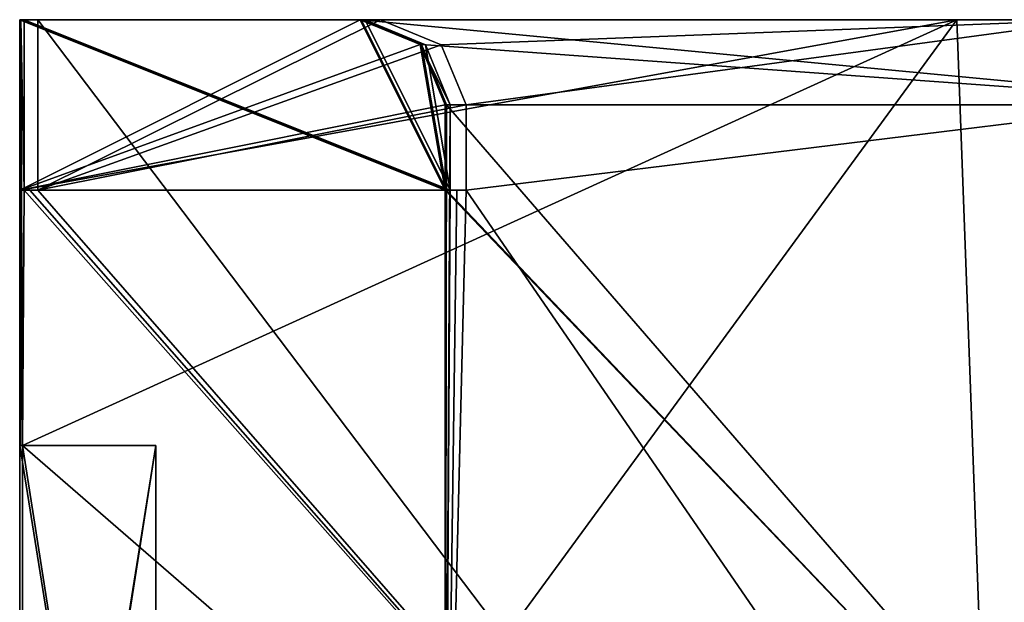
# Model space of a CAD drawing. Header units: millimetres. Extents: x -50 to 50, y -22 to 96.
# Tile 246 of 256: x -18.8 to -13.01, y 92.08 to 95.5. Entities that reach past the tile are written whole.
import ezdxf

# ---------------------------------------------------------------- set-up
doc = ezdxf.new("R2010")
doc.units = ezdxf.units.MM
doc.header["$LTSCALE"] = 65.185185
for name, color, linetype in [('2688', 7, 'CONTINUOUS'), ('2700', 7, 'CONTINUOUS'), ('2835', 7, 'CONTINUOUS'), ('2837', 7, 'CONTINUOUS'), ('2838', 7, 'CONTINUOUS'), ('2839', 7, 'CONTINUOUS'), ('3500', 7, 'CONTINUOUS'), ('3507', 7, 'CONTINUOUS'), ('3519', 7, 'CONTINUOUS'), ('3559', 7, 'CONTINUOUS'), ('3565', 7, 'CONTINUOUS'), ('3571', 7, 'CONTINUOUS'), ('3577', 7, 'CONTINUOUS'), ('3672', 7, 'CONTINUOUS'), ('3673', 7, 'CONTINUOUS'), ('3677', 7, 'CONTINUOUS'), ('3678', 7, 'CONTINUOUS'), ('3679', 7, 'CONTINUOUS'), ('3680', 7, 'CONTINUOUS'), ('3692', 7, 'CONTINUOUS'), ('3701', 7, 'CONTINUOUS'), ('3702', 7, 'CONTINUOUS'), ('3703', 7, 'CONTINUOUS'), ('3704', 7, 'CONTINUOUS'), ('3705', 7, 'CONTINUOUS'), ('3706', 7, 'CONTINUOUS'), ('3707', 7, 'CONTINUOUS'), ('3708', 7, 'CONTINUOUS'), ('3709', 7, 'CONTINUOUS'), ('3713', 7, 'CONTINUOUS')]:
    doc.layers.add(name, color=color, linetype=linetype)

msp = doc.modelspace()

# ---------------------------------------------------------------- linework, layer by layer
at = {"layer": '2688', "color": 7, "linetype": 'CONTINUOUS', "true_color": 0xa80407}
for points in [[(-16.2923, 94.5, -18), (-11.5258, 89.5, -29.0258), (-16.2923, 95, -18), (-16.2923, 94.5, -18)], [(-16.2923, 95, -18), (-11.5258, 89.5, -29.0258), (-11.5258, 95, -29.0258), (-16.2923, 95, -18)], [(-16.3, 89.5, -17.5), (-11.5258, 89.5, -29.0258), (-16.3, 94.5, -17.5), (-16.3, 89.5, -17.5)], [(-16.3, 94.5, -17.5), (-11.5258, 89.5, -29.0258), (-16.2981, 94.5, -17.75), (-16.3, 94.5, -17.5)], [(-16.2981, 94.5, -17.75), (-11.5258, 89.5, -29.0258), (-16.2923, 94.5, -18), (-16.2981, 94.5, -17.75)]]:
    msp.add_3dface(points, dxfattribs=at)
at = {"layer": '2700', "color": 7, "linetype": 'CONTINUOUS', "true_color": 0xa80407}
for points in [[(-16.3, 89.5, -17.5), (-16.3, 94.5, 0.5), (-16.3, 95, 23.5), (-16.3, 89.5, -17.5)], [(-16.3, 94.5, -0.5), (-16.3, 89.5, -17.5), (-16.3, 95, -0.5), (-16.3, 94.5, -0.5)], [(-16.3, 95, -0.5), (-16.3, 89.5, -17.5), (-16.3, 94.5, -17), (-16.3, 95, -0.5)], [(-16.3, 89.5, 23.5), (-16.3, 89.5, -17.5), (-16.3, 95, 23.5), (-16.3, 89.5, 23.5)], [(-16.3, 94.5, 0.5), (-16.3, 95, 0.5), (-16.3, 95, 23.5), (-16.3, 94.5, 0.5)], [(-16.3, 95, -17), (-16.3, 95, -0.5), (-16.3, 94.5, -17), (-16.3, 95, -17)], [(-16.3, 89.5, -17.5), (-16.3, 94.5, -17.5), (-16.3, 94.5, -17), (-16.3, 89.5, -17.5)], [(-16.3, 94.5, 0.5), (-16.3, 89.5, -17.5), (-16.3, 94.5, -0.5), (-16.3, 94.5, 0.5)]]:
    msp.add_3dface(points, dxfattribs=at)
at = {"layer": '2835', "color": 7, "linetype": 'CONTINUOUS', "true_color": 0xa80407}
for points in [[(-16.3236, 95.3528, 25.5), (-16.6805, 95.5, 25.5), (-12.4809, 95.5, 34.7457), (-16.3236, 95.3528, 25.5)], [(-16.1768, 95, 25.5), (-16.3236, 95.3528, 25.5), (-12.4809, 95.5, 34.7457), (-16.1768, 95, 25.5)], [(-12.0895, 95, 34.4332), (-16.1768, 95, 25.5), (-12.4809, 95.5, 34.7457), (-12.0895, 95, 34.4332)]]:
    msp.add_3dface(points, dxfattribs=at)
at = {"layer": '2837', "color": 7, "linetype": 'CONTINUOUS', "true_color": 0xa80407}
for points in [[(-16.7926, 95.5, 24.0002), (-16.4158, 95.3534, 24.5), (-16.8, 95.5, 23.5), (-16.7926, 95.5, 24.0002)], [(-16.8, 95.5, 23.5), (-16.4158, 95.3534, 24.5), (-16.4464, 95.3536, 23.5), (-16.8, 95.5, 23.5)], [(-16.7702, 95.5, 24.5), (-16.4158, 95.3534, 24.5), (-16.7926, 95.5, 24.0002), (-16.7702, 95.5, 24.5)], [(-16.3, 95, 23.5), (-16.4464, 95.3536, 23.5), (-16.2923, 95, 24.0002), (-16.3, 95, 23.5)], [(-16.4158, 95.3534, 24.5), (-16.2693, 95, 24.5), (-16.4464, 95.3536, 23.5), (-16.4158, 95.3534, 24.5)], [(-16.4464, 95.3536, 23.5), (-16.2693, 95, 24.5), (-16.2923, 95, 24.0002), (-16.4464, 95.3536, 23.5)]]:
    msp.add_3dface(points, dxfattribs=at)
at = {"layer": '2838', "color": 7, "linetype": 'CONTINUOUS', "true_color": 0xa80407}
for points in [[(-16.8, 95.5, 23.5), (-16.4464, 95.3536, 23.5), (-16.8, 95.5, 0.5), (-16.8, 95.5, 23.5)], [(-16.8, 95.5, 0.5), (-16.4464, 95.3536, 23.5), (-16.4464, 95.3536, 0.5), (-16.8, 95.5, 0.5)], [(-16.3, 95, 23.5), (-16.3, 95, 0.5), (-16.4464, 95.3536, 0.5), (-16.3, 95, 23.5)], [(-16.4464, 95.3536, 23.5), (-16.3, 95, 23.5), (-16.4464, 95.3536, 0.5), (-16.4464, 95.3536, 23.5)]]:
    msp.add_3dface(points, dxfattribs=at)
at = {"layer": '2839', "color": 7, "linetype": 'CONTINUOUS', "true_color": 0xa80407}
for points in [[(-16.8, 95.5, -0.5), (-16.4464, 95.3536, -0.5), (-16.8, 95.5, -17), (-16.8, 95.5, -0.5)], [(-16.8, 95.5, -17), (-16.4464, 95.3536, -0.5), (-16.4464, 95.3536, -17), (-16.8, 95.5, -17)], [(-16.3, 95, -0.5), (-16.3, 95, -17), (-16.4464, 95.3536, -17), (-16.3, 95, -0.5)], [(-16.4464, 95.3536, -0.5), (-16.3, 95, -0.5), (-16.4464, 95.3536, -17), (-16.4464, 95.3536, -0.5)]]:
    msp.add_3dface(points, dxfattribs=at)
at = {"layer": '3500', "color": 7, "linetype": 'CONTINUOUS', "true_color": 0xe0f2ff}
for points in [[(-18.8, 93, 23.5), (-18.7959, 93, 23.8922), (-18.8, 95.5, 23.5), (-18.8, 93, 23.5)], [(-18.8, 95.5, 23.5), (-18.7959, 93, 23.8922), (-18.7933, 95.5, 24.0002), (-18.8, 95.5, 23.5)], [(-18.7959, 93, 23.8922), (-18.7837, 93, 24.2837), (-18.7933, 95.5, 24.0002), (-18.7959, 93, 23.8922)], [(-18.7933, 95.5, 24.0002), (-18.7837, 93, 24.2837), (-18.7734, 94.5, 24.5), (-18.7933, 95.5, 24.0002)], [(-18.7734, 95.5, 24.5), (-18.7933, 95.5, 24.0002), (-18.7734, 94.5, 24.5), (-18.7734, 95.5, 24.5)], [(-18.6933, 95.5, 25.5), (-18.6933, 94.5, 25.5), (-13.0138, 88, 37.0676), (-18.6933, 95.5, 25.5)], [(-12.7515, 95.5, 37.3145), (-18.6933, 95.5, 25.5), (-13.0138, 88, 37.0676), (-12.7515, 95.5, 37.3145)], [(0, 88, 42.3), (-12.7515, 95.5, 37.3145), (-13.0138, 88, 37.0676), (0, 88, 42.3)], [(-18.7734, 94.5, 24.5), (-18.7837, 93, 24.2837), (-13.0138, 88, 37.0676), (-18.7734, 94.5, 24.5)], [(-18.74, 94.5, 25.0005), (-18.7734, 94.5, 24.5), (-13.0138, 88, 37.0676), (-18.74, 94.5, 25.0005)], [(-18.6933, 94.5, 25.5), (-18.74, 94.5, 25.0005), (-13.0138, 88, 37.0676), (-18.6933, 94.5, 25.5)], [(-18.7837, 93, 24.2837), (-18.7837, 88, 24.2837), (-13.0138, 88, 37.0676), (-18.7837, 93, 24.2837)]]:
    msp.add_3dface(points, dxfattribs=at)
at = {"layer": '3507', "color": 7, "linetype": 'CONTINUOUS', "true_color": 0xe0f2ff}
for points in [[(-18.8, 91, -16), (-18.8, 91, -10), (-18.8, 95.5, -17), (-18.8, 91, -16)], [(-18.8, 91, -10), (-18.8, 92, -8.7972), (-18.8, 95.5, -17), (-18.8, 91, -10)], [(-18.8, 93, -16.7), (-18.8, 91, -16), (-18.8, 95.5, -17), (-18.8, 93, -16.7)], [(-18.8, 92, 14.7972), (-18.8, 91, 22), (-18.8, 95.5, 0.5), (-18.8, 92, 14.7972)], [(-18.8, 95.5, 0.5), (-18.8, 91, 22), (-18.8, 93, 22.7), (-18.8, 95.5, 0.5)], [(-18.8, 92, 11.1904), (-18.8, 92, 11.6413), (-18.8, 95.5, 0.5), (-18.8, 92, 11.1904)], [(-18.8, 92, 11.6413), (-18.8, 92, 12.6933), (-18.8, 95.5, 0.5), (-18.8, 92, 11.6413)], [(-18.8, 92, 10.5893), (-18.8, 92, 11.1904), (-18.8, 95.5, 0.5), (-18.8, 92, 10.5893)], [(-18.8, 92, 14.3464), (-18.8, 92, 14.7972), (-18.8, 95.5, 0.5), (-18.8, 92, 14.3464)], [(-18.8, 92, 13.2944), (-18.8, 92, 14.3464), (-18.8, 95.5, 0.5), (-18.8, 92, 13.2944)], [(-18.8, 92, 12.6933), (-18.8, 92, 13.2944), (-18.8, 95.5, 0.5), (-18.8, 92, 12.6933)], [(-18.8, 92, 10.1384), (-18.8, 92, 10.5893), (-18.8, 95.5, 0.5), (-18.8, 92, 10.1384)], [(-18.8, 91.234, 9.8379), (-18.8, 92, 10.1384), (-18.8, 95.5, 0.5), (-18.8, 91.234, 9.8379)], [(-18.8, 92, 8.0345), (-18.8, 91.234, 9.8379), (-18.8, 95.5, 0.5), (-18.8, 92, 8.0345)], [(-18.8, 92, 7.5836), (-18.8, 92, 8.0345), (-18.8, 95.5, 0.5), (-18.8, 92, 7.5836)], [(-18.8, 92, 6.9825), (-18.8, 92, 7.5836), (-18.8, 95.5, 0.5), (-18.8, 92, 6.9825)], [(-18.8, 92, 3.9768), (-18.8, 92, 4.4277), (-18.8, 95.5, 0.5), (-18.8, 92, 3.9768)], [(-18.8, 92, 4.4277), (-18.8, 92, 6.5317), (-18.8, 95.5, 0.5), (-18.8, 92, 4.4277)], [(-18.8, 92, 3.3757), (-18.8, 92, 3.9768), (-18.8, 95.5, 0.5), (-18.8, 92, 3.3757)], [(-18.8, 92, 6.5317), (-18.8, 92, 6.9825), (-18.8, 95.5, 0.5), (-18.8, 92, 6.5317)], [(-18.8, 92, 2.9249), (-18.8, 92, 3.3757), (-18.8, 95.5, 0.5), (-18.8, 92, 2.9249)], [(-18.8, 92, 2.3237), (-18.8, 92, 2.9249), (-18.8, 95.5, 0.5), (-18.8, 92, 2.3237)], [(-18.8, 92, -1.2831), (-18.8, 92, -0.8322), (-18.8, 95.5, -17), (-18.8, 92, -1.2831)], [(-18.8, 95.5, -17), (-18.8, 92, -0.8322), (-18.8, 94.5, -0.5), (-18.8, 95.5, -17)], [(-18.8, 91.9362, -2.7108), (-18.8, 92, -1.2831), (-18.8, 95.5, -17), (-18.8, 91.9362, -2.7108)], [(-18.8, 92, 1.8729), (-18.8, 92, 2.3237), (-18.8, 95.5, 0.5), (-18.8, 92, 1.8729)], [(-18.8, 89.6383, 1.8729), (-18.8, 92, 1.8729), (-18.8, 95.5, 0.5), (-18.8, 89.6383, 1.8729)], [(-18.8, 92, 0.8209), (-18.8, 89.6383, 1.8729), (-18.8, 95.5, 0.5), (-18.8, 92, 0.8209)], [(-18.8, 94.5, 0.5), (-18.8, 92, 0.8209), (-18.8, 95.5, 0.5), (-18.8, 94.5, 0.5)], [(-18.8, 92, -3.0865), (-18.8, 91.9362, -2.7108), (-18.8, 95.5, -17), (-18.8, 92, -3.0865)], [(-18.8, 92, -3.387), (-18.8, 92, -3.0865), (-18.8, 95.5, -17), (-18.8, 92, -3.387)], [(-18.8, 91.9362, -3.7627), (-18.8, 92, -3.387), (-18.8, 95.5, -17), (-18.8, 91.9362, -3.7627)], [(-18.8, 91.8085, -4.0633), (-18.8, 91.9362, -3.7627), (-18.8, 95.5, -17), (-18.8, 91.8085, -4.0633)], [(-18.8, 92, -5.1904), (-18.8, 91.8085, -4.0633), (-18.8, 95.5, -17), (-18.8, 92, -5.1904)], [(-18.8, 92, -8.7972), (-18.8, 92, -8.3464), (-18.8, 95.5, -17), (-18.8, 92, -8.7972)], [(-18.8, 92, -8.3464), (-18.8, 92, -7.2944), (-18.8, 95.5, -17), (-18.8, 92, -8.3464)], [(-18.8, 92, -5.6413), (-18.8, 92, -5.1904), (-18.8, 95.5, -17), (-18.8, 92, -5.6413)], [(-18.8, 92, -6.6933), (-18.8, 92, -5.6413), (-18.8, 95.5, -17), (-18.8, 92, -6.6933)], [(-18.8, 92, -7.2944), (-18.8, 92, -6.6933), (-18.8, 95.5, -17), (-18.8, 92, -7.2944)], [(-18.8, 93, 23.5), (-18.8, 95.5, 23.5), (-18.8, 95.5, 0.5), (-18.8, 93, 23.5)], [(-18.8, 93, 23.5), (-18.8, 95.5, 0.5), (-18.8, 93, 22.7), (-18.8, 93, 23.5)], [(-18.8, 94.5, -17), (-18.8, 93, -16.7), (-18.8, 95.5, -17), (-18.8, 94.5, -17)], [(-18.8, 95.5, -0.5), (-18.8, 95.5, -17), (-18.8, 94.5, -0.5), (-18.8, 95.5, -0.5)], [(-18.8, 92, -0.8322), (-18.8, 92, 0.2198), (-18.8, 94.5, -0.5), (-18.8, 92, -0.8322)], [(-18.8, 92, 0.2198), (-18.8, 92, 0.8209), (-18.8, 94.5, 0.5), (-18.8, 92, 0.2198)], [(-18.8, 94.5, -0.5), (-18.8, 92, 0.2198), (-18.8, 94.5, 0.5), (-18.8, 94.5, -0.5)], [(-18.8, 93, -17.5), (-18.8, 93, -16.7), (-18.8, 94.5, -17.5), (-18.8, 93, -17.5)], [(-18.8, 94.5, -17.5), (-18.8, 93, -16.7), (-18.8, 94.5, -17), (-18.8, 94.5, -17.5)], [(-18.8, 91, -16), (-18.8, 93, -16.7), (-18.8, 88, -16.7), (-18.8, 91, -16)], [(-18.8, 93, 22.7), (-18.8, 91, 22), (-18.8, 88, 22.7), (-18.8, 93, 22.7)]]:
    msp.add_3dface(points, dxfattribs=at)
at = {"layer": '3519', "color": 7, "linetype": 'CONTINUOUS', "true_color": 0xe0f2ff}
for points in [[(-18.7933, 95.5, -18), (-13.2936, 95.5, -30.7936), (-18.7933, 94.5, -18), (-18.7933, 95.5, -18)], [(-18.7933, 94.5, -18), (-13.2936, 95.5, -30.7936), (-18.7837, 93, -18.2837), (-18.7933, 94.5, -18)], [(-18.7837, 93, -18.2837), (-13.2936, 95.5, -30.7936), (-18.7837, 88, -18.2837), (-18.7837, 93, -18.2837)], [(-18.7837, 88, -18.2837), (-13.2936, 95.5, -30.7936), (-13.0138, 88, -31.0676), (-18.7837, 88, -18.2837)], [(-13.2936, 95.5, -30.7936), (-0.5, 95.5, -36.2933), (-13.0138, 88, -31.0676), (-13.2936, 95.5, -30.7936)], [(-0.5, 95.5, -36.2933), (-0.5, 94.5, -36.2933), (-13.0138, 88, -31.0676), (-0.5, 95.5, -36.2933)], [(-18.8, 93, -17.5), (-18.8, 94.5, -17.5), (-18.7983, 94.5, -17.75), (-18.8, 93, -17.5)], [(-18.8, 93, -17.5), (-18.7983, 94.5, -17.75), (-18.7959, 93, -17.8922), (-18.8, 93, -17.5)], [(-18.7983, 94.5, -17.75), (-18.7933, 94.5, -18), (-18.7959, 93, -17.8922), (-18.7983, 94.5, -17.75)], [(-18.7959, 93, -17.8922), (-18.7933, 94.5, -18), (-18.7837, 93, -18.2837), (-18.7959, 93, -17.8922)], [(-0.5, 94.5, -36.2933), (0, 94.5, -36.3), (-13.0138, 88, -31.0676), (-0.5, 94.5, -36.2933)], [(-13.0138, 88, -31.0676), (0, 94.5, -36.3), (0, 88, -36.3), (-13.0138, 88, -31.0676)]]:
    msp.add_3dface(points, dxfattribs=at)
at = {"layer": '3559', "color": 7, "linetype": 'CONTINUOUS', "true_color": 0xe0f2ff}
for points in [[(-18.7837, 88, -18.2837), (-18, 88, -17.5), (-18, 93, -17.5), (-18.7837, 88, -18.2837)], [(-18.7837, 93, -18.2837), (-18.7837, 88, -18.2837), (-18, 93, -17.5), (-18.7837, 93, -18.2837)]]:
    msp.add_3dface(points, dxfattribs=at)
at = {"layer": '3565', "color": 7, "linetype": 'CONTINUOUS', "true_color": 0xe0f2ff}
for points in [[(-18.8, 93, -16.7), (-18, 88, -17.5), (-18.8, 88, -16.7), (-18.8, 93, -16.7)], [(-18, 88, -17.5), (-18.8, 93, -16.7), (-18, 93, -17.5), (-18, 88, -17.5)]]:
    msp.add_3dface(points, dxfattribs=at)
at = {"layer": '3571', "color": 7, "linetype": 'CONTINUOUS', "true_color": 0xe0f2ff}
for points in [[(-18.8, 88, 22.7), (-18, 88, 23.5), (-18, 93, 23.5), (-18.8, 88, 22.7)], [(-18.8, 93, 22.7), (-18.8, 88, 22.7), (-18, 93, 23.5), (-18.8, 93, 22.7)]]:
    msp.add_3dface(points, dxfattribs=at)
at = {"layer": '3577', "color": 7, "linetype": 'CONTINUOUS', "true_color": 0xe0f2ff}
for points in [[(-18, 88, 23.5), (-18.7837, 88, 24.2837), (-18.7837, 93, 24.2837), (-18, 88, 23.5)], [(-18, 88, 23.5), (-18.7837, 93, 24.2837), (-18, 93, 23.5), (-18, 88, 23.5)]]:
    msp.add_3dface(points, dxfattribs=at)
at = {"layer": '3672', "color": 7, "linetype": 'CONTINUOUS', "true_color": 0xa80407}
for points in [[(-18.8, 93, -16.7), (-18.8, 93, -17.5), (-18, 93, -17.5), (-18.8, 93, -16.7)], [(-18.8, 93, -17.5), (-18.7959, 93, -17.8922), (-18, 93, -17.5), (-18.8, 93, -17.5)], [(-18.7959, 93, -17.8922), (-18.7837, 93, -18.2837), (-18, 93, -17.5), (-18.7959, 93, -17.8922)]]:
    msp.add_3dface(points, dxfattribs=at)
at = {"layer": '3673', "color": 7, "linetype": 'CONTINUOUS', "true_color": 0xa80407}
for points in [[(-18.7837, 93, 24.2837), (-18.7959, 93, 23.8922), (-18.8, 93, 23.5), (-18.7837, 93, 24.2837)], [(-18.7837, 93, 24.2837), (-18.8, 93, 23.5), (-18, 93, 23.5), (-18.7837, 93, 24.2837)], [(-18.8, 93, 23.5), (-18.8, 93, 22.7), (-18, 93, 23.5), (-18.8, 93, 23.5)]]:
    msp.add_3dface(points, dxfattribs=at)
at = {"layer": '3677', "color": 7, "linetype": 'CONTINUOUS', "true_color": 0xa80407}
for points in [[(-13.2936, 95.5, -30.7936), (-18.7933, 95.5, -18), (-11.8794, 95.5, -29.3794), (-13.2936, 95.5, -30.7936)], [(-11.8794, 95.5, -29.3794), (-18.7933, 95.5, -18), (-16.7926, 95.5, -18), (-11.8794, 95.5, -29.3794)], [(-0.5, 95.5, -36.2933), (-13.2936, 95.5, -30.7936), (-0.5, 95.5, -34.2926), (-0.5, 95.5, -36.2933)], [(-0.5, 95.5, -34.2926), (-13.2936, 95.5, -30.7936), (-11.8794, 95.5, -29.3794), (-0.5, 95.5, -34.2926)]]:
    msp.add_3dface(points, dxfattribs=at)
at = {"layer": '3678', "color": 7, "linetype": 'CONTINUOUS', "true_color": 0xa80407}
for points in [[(-16.6805, 95.5, 25.5), (-18.6933, 95.5, 25.5), (-12.7515, 95.5, 37.3145), (-16.6805, 95.5, 25.5)], [(-12.4809, 95.5, 34.7457), (-16.6805, 95.5, 25.5), (-12.7515, 95.5, 37.3145), (-12.4809, 95.5, 34.7457)]]:
    msp.add_3dface(points, dxfattribs=at)
at = {"layer": '3679', "color": 7, "linetype": 'CONTINUOUS', "true_color": 0xa80407}
for points in [[(-16.8, 95.5, 23.5), (-16.8, 95.5, 0.5), (-18.8, 95.5, 23.5), (-16.8, 95.5, 23.5)], [(-16.8, 95.5, 23.5), (-18.8, 95.5, 23.5), (-18.7933, 95.5, 24.0002), (-16.8, 95.5, 23.5)], [(-18.8, 95.5, 23.5), (-16.8, 95.5, 0.5), (-18.8, 95.5, 0.5), (-18.8, 95.5, 23.5)], [(-16.7926, 95.5, 24.0002), (-16.8, 95.5, 23.5), (-18.7933, 95.5, 24.0002), (-16.7926, 95.5, 24.0002)], [(-16.7926, 95.5, 24.0002), (-18.7933, 95.5, 24.0002), (-18.7734, 95.5, 24.5), (-16.7926, 95.5, 24.0002)], [(-16.7702, 95.5, 24.5), (-16.7926, 95.5, 24.0002), (-18.7734, 95.5, 24.5), (-16.7702, 95.5, 24.5)]]:
    msp.add_3dface(points, dxfattribs=at)
at = {"layer": '3680', "color": 7, "linetype": 'CONTINUOUS', "true_color": 0xa80407}
for points in [[(-16.8, 95.5, -0.5), (-16.8, 95.5, -17), (-18.8, 95.5, -0.5), (-16.8, 95.5, -0.5)], [(-16.8, 95.5, -17), (-18.8, 95.5, -17), (-18.8, 95.5, -0.5), (-16.8, 95.5, -17)]]:
    msp.add_3dface(points, dxfattribs=at)
at = {"layer": '3692', "color": 7, "linetype": 'CONTINUOUS', "true_color": 0xa80407}
for points in [[(-16.3, 89.5, 23.5), (-16.3, 95, 23.5), (-16.2923, 95, 24.0002), (-16.3, 89.5, 23.5)], [(-16.2693, 95, 24.5), (-16.3, 89.5, 23.5), (-16.2923, 95, 24.0002), (-16.2693, 95, 24.5)], [(-16.3, 89.5, 23.5), (-16.2693, 95, 24.5), (-16.2693, 94.5, 24.5), (-16.3, 89.5, 23.5)], [(-16.1768, 95, 25.5), (-12.0895, 95, 34.4332), (-16.1768, 94.5, 25.5), (-16.1768, 95, 25.5)], [(-12.0895, 95, 34.4332), (-12.7386, 89.5, 33.6694), (-16.1768, 94.5, 25.5), (-12.0895, 95, 34.4332)], [(-12.7386, 89.5, 33.6694), (-16.3, 89.5, 23.5), (-16.1768, 94.5, 25.5), (-12.7386, 89.5, 33.6694)], [(-16.1768, 94.5, 25.5), (-16.3, 89.5, 23.5), (-16.2308, 94.5, 25.0007), (-16.1768, 94.5, 25.5)], [(-16.2308, 94.5, 25.0007), (-16.3, 89.5, 23.5), (-16.2693, 94.5, 24.5), (-16.2308, 94.5, 25.0007)]]:
    msp.add_3dface(points, dxfattribs=at)
at = {"layer": '3701', "color": 7, "linetype": 'CONTINUOUS', "true_color": 0xa80407}
for points in [[(-16.2923, 94.5, -18), (-18.7933, 95.5, -18), (-18.7933, 94.5, -18), (-16.2923, 94.5, -18)], [(-18.7933, 95.5, -18), (-16.2923, 94.5, -18), (-16.7926, 95.5, -18), (-18.7933, 95.5, -18)], [(-16.7926, 95.5, -18), (-16.2923, 94.5, -18), (-16.4388, 95.3535, -18), (-16.7926, 95.5, -18)], [(-16.2923, 94.5, -18), (-16.2923, 95, -18), (-16.4388, 95.3535, -18), (-16.2923, 94.5, -18)]]:
    msp.add_3dface(points, dxfattribs=at)
at = {"layer": '3702', "color": 7, "linetype": 'CONTINUOUS', "true_color": 0xa80407}
for points in [[(-16.3, 94.5, -17), (-18.8, 94.5, -17.5), (-18.8, 94.5, -17), (-16.3, 94.5, -17)], [(-18.8, 94.5, -17.5), (-16.3, 94.5, -17), (-18.7983, 94.5, -17.75), (-18.8, 94.5, -17.5)], [(-16.3, 94.5, -17), (-18.7933, 94.5, -18), (-18.7983, 94.5, -17.75), (-16.3, 94.5, -17)], [(-16.3, 94.5, -17.5), (-16.2981, 94.5, -17.75), (-18.7933, 94.5, -18), (-16.3, 94.5, -17.5)], [(-16.3, 94.5, -17), (-16.3, 94.5, -17.5), (-18.7933, 94.5, -18), (-16.3, 94.5, -17)], [(-16.2981, 94.5, -17.75), (-16.2923, 94.5, -18), (-18.7933, 94.5, -18), (-16.2981, 94.5, -17.75)]]:
    msp.add_3dface(points, dxfattribs=at)
at = {"layer": '3703', "color": 7, "linetype": 'CONTINUOUS', "true_color": 0xa80407}
for points in [[(-16.8, 95.5, -17), (-16.4464, 95.3536, -17), (-18.8, 94.5, -17), (-16.8, 95.5, -17)], [(-16.8, 95.5, -17), (-18.8, 94.5, -17), (-18.8, 95.5, -17), (-16.8, 95.5, -17)], [(-16.4464, 95.3536, -17), (-16.3, 95, -17), (-18.8, 94.5, -17), (-16.4464, 95.3536, -17)], [(-16.3, 95, -17), (-16.3, 94.5, -17), (-18.8, 94.5, -17), (-16.3, 95, -17)]]:
    msp.add_3dface(points, dxfattribs=at)
at = {"layer": '3704', "color": 7, "linetype": 'CONTINUOUS', "true_color": 0xa80407}
for points in [[(-16.3, 94.5, -0.5), (-16.8, 95.5, -0.5), (-18.8, 95.5, -0.5), (-16.3, 94.5, -0.5)], [(-16.3, 94.5, -0.5), (-18.8, 95.5, -0.5), (-18.8, 94.5, -0.5), (-16.3, 94.5, -0.5)], [(-16.3, 94.5, -0.5), (-16.4464, 95.3536, -0.5), (-16.8, 95.5, -0.5), (-16.3, 94.5, -0.5)], [(-16.3, 94.5, -0.5), (-16.3, 95, -0.5), (-16.4464, 95.3536, -0.5), (-16.3, 94.5, -0.5)]]:
    msp.add_3dface(points, dxfattribs=at)
at = {"layer": '3705', "color": 7, "linetype": 'CONTINUOUS', "true_color": 0xa80407}
for points in [[(-16.3, 94.5, 0.5), (-16.3, 94.5, -0.5), (-18.8, 94.5, -0.5), (-16.3, 94.5, 0.5)], [(-16.3, 94.5, 0.5), (-18.8, 94.5, -0.5), (-18.8, 94.5, 0.5), (-16.3, 94.5, 0.5)]]:
    msp.add_3dface(points, dxfattribs=at)
at = {"layer": '3706', "color": 7, "linetype": 'CONTINUOUS', "true_color": 0xa80407}
for points in [[(-16.8, 95.5, 0.5), (-16.4464, 95.3536, 0.5), (-18.8, 94.5, 0.5), (-16.8, 95.5, 0.5)], [(-16.8, 95.5, 0.5), (-18.8, 94.5, 0.5), (-18.8, 95.5, 0.5), (-16.8, 95.5, 0.5)], [(-16.4464, 95.3536, 0.5), (-16.3, 95, 0.5), (-18.8, 94.5, 0.5), (-16.4464, 95.3536, 0.5)], [(-16.3, 95, 0.5), (-16.3, 94.5, 0.5), (-18.8, 94.5, 0.5), (-16.3, 95, 0.5)]]:
    msp.add_3dface(points, dxfattribs=at)
at = {"layer": '3707', "color": 7, "linetype": 'CONTINUOUS', "true_color": 0xa80407}
for points in [[(-16.7702, 95.5, 24.5), (-18.7734, 95.5, 24.5), (-16.2693, 94.5, 24.5), (-16.7702, 95.5, 24.5)], [(-18.7734, 95.5, 24.5), (-18.7734, 94.5, 24.5), (-16.2693, 94.5, 24.5), (-18.7734, 95.5, 24.5)], [(-16.4158, 95.3534, 24.5), (-16.7702, 95.5, 24.5), (-16.2693, 94.5, 24.5), (-16.4158, 95.3534, 24.5)], [(-16.2693, 95, 24.5), (-16.4158, 95.3534, 24.5), (-16.2693, 94.5, 24.5), (-16.2693, 95, 24.5)]]:
    msp.add_3dface(points, dxfattribs=at)
at = {"layer": '3708', "color": 7, "linetype": 'CONTINUOUS', "true_color": 0xa80407}
for points in [[(-18.7734, 94.5, 24.5), (-18.74, 94.5, 25.0005), (-18.6933, 94.5, 25.5), (-18.7734, 94.5, 24.5)], [(-18.7734, 94.5, 24.5), (-18.6933, 94.5, 25.5), (-16.2693, 94.5, 24.5), (-18.7734, 94.5, 24.5)], [(-18.6933, 94.5, 25.5), (-16.1768, 94.5, 25.5), (-16.2308, 94.5, 25.0007), (-18.6933, 94.5, 25.5)], [(-18.6933, 94.5, 25.5), (-16.2308, 94.5, 25.0007), (-16.2693, 94.5, 24.5), (-18.6933, 94.5, 25.5)]]:
    msp.add_3dface(points, dxfattribs=at)
at = {"layer": '3709', "color": 7, "linetype": 'CONTINUOUS', "true_color": 0xa80407}
for points in [[(-16.6805, 95.5, 25.5), (-16.3236, 95.3528, 25.5), (-18.6933, 94.5, 25.5), (-16.6805, 95.5, 25.5)], [(-16.6805, 95.5, 25.5), (-18.6933, 94.5, 25.5), (-18.6933, 95.5, 25.5), (-16.6805, 95.5, 25.5)], [(-16.3236, 95.3528, 25.5), (-16.1768, 95, 25.5), (-18.6933, 94.5, 25.5), (-16.3236, 95.3528, 25.5)], [(-18.6933, 94.5, 25.5), (-16.1768, 95, 25.5), (-16.1768, 94.5, 25.5), (-18.6933, 94.5, 25.5)]]:
    msp.add_3dface(points, dxfattribs=at)
at = {"layer": '3713', "color": 7, "linetype": 'CONTINUOUS', "true_color": 0xa80407}
for points in [[(-11.5258, 95, -29.0258), (-11.8794, 95.5, -29.3794), (-16.7926, 95.5, -18), (-11.5258, 95, -29.0258)], [(-11.5258, 95, -29.0258), (-16.7926, 95.5, -18), (-16.4388, 95.3535, -18), (-11.5258, 95, -29.0258)], [(-16.2923, 95, -18), (-11.5258, 95, -29.0258), (-16.4388, 95.3535, -18), (-16.2923, 95, -18)]]:
    msp.add_3dface(points, dxfattribs=at)

doc.saveas('drawing.dxf')
